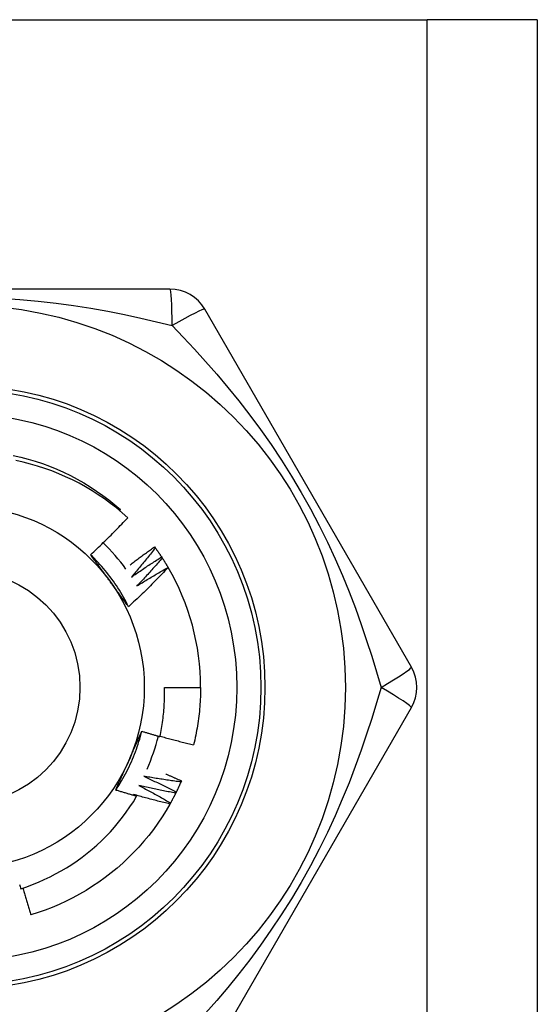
# Model space of a CAD drawing. Header units: inches. Extents: x 4 to 114, y 7 to 59.
# Tile 20 of 55: x 6.323 to 6.576, y 37.946 to 38.428. Entities that reach past the tile are written whole.
import ezdxf

# ---------------------------------------------------------------- set-up
doc = ezdxf.new("R2010")
doc.units = ezdxf.units.IN
doc.header["$MEASUREMENT"] = 0
doc.layers.add('Visible Edges(ANSI)', color=7, linetype='Continuous', lineweight=25)
doc.layers.add('Visible Tangent Edges(ANSI)', color=7, linetype='Continuous', lineweight=25)

msp = doc.modelspace()

# ---------------------------------------------------------------- linework, layer by layer
at = {"layer": 'Visible Edges(ANSI)'}
for p, q in [((6.067893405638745, 38.42783002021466), (6.522193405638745, 38.42783002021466)), ((6.576043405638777, 38.42783002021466), (6.522193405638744, 38.42783002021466)), ((6.576043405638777, 38.42783002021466), (6.576043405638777, 28.91601899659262)), ((6.396193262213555, 38.29594025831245), (6.193893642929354, 38.29594025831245)), ((6.514391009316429, 38.1109009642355), (6.413241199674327, 38.28609756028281)), ((6.371575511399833, 38.18751126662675), (6.372018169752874, 38.18802840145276)), ((6.388639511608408, 38.16982369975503), (6.388995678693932, 38.16933627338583)), ((6.392082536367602, 38.16487301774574), (6.392412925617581, 38.16436775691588)), ((6.395263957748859, 38.15975029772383), (6.395312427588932, 38.15966746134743)), ((6.393470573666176, 38.10105836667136), (6.41118513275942, 38.10105836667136)), ((6.413241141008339, 37.91601907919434), (6.514390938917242, 38.09121566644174)), ((6.401793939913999, 38.05530658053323), (6.401554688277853, 38.05475232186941))]:
    msp.add_line(p, q, dxfattribs=at)
at = {"layer": 'Visible Edges(ANSI)', "flags": 128}
for points in [[(6.319480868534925, 38.21460004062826), (6.323104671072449, 38.2137591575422), (6.326699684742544, 38.21280263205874), (6.330262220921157, 38.21173147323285), (6.333788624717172, 38.21054677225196), (6.337275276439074, 38.20924972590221), (6.340718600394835, 38.20784169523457), (6.344115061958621, 38.20632409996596), (6.347461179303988, 38.20469851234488), (6.350753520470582, 38.20296658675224), (6.35398870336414, 38.20113010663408), (6.357163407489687, 38.19919096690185), (6.360274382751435, 38.19715114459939), (6.363318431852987, 38.19501272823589), (6.36629243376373, 38.19277792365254), (6.369193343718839, 38.19044901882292), (6.372018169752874, 38.18802840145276)], [(6.375509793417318, 38.18405965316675), (6.372769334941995, 38.18649699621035), (6.369956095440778, 38.18884345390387), (6.367072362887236, 38.19109745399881), (6.364120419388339, 38.19325740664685), (6.361102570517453, 38.1953217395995), (6.358021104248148, 38.19728887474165), (6.354878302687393, 38.19915722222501), (6.351676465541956, 38.20092520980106), (6.348417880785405, 38.20259126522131), (6.34510483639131, 38.20415379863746), (6.341739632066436, 38.205611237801), (6.33832564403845, 38.20696157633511), (6.334873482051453, 38.20820048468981), (6.331387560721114, 38.20932666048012), (6.32787065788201, 38.21033951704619), (6.324325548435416, 38.21123843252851), (6.320755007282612, 38.212022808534)], [(6.357332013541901, 38.16598155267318), (6.35811453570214, 38.16670980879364), (6.358894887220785, 38.16744027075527), (6.359673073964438, 38.1681729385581), (6.360449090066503, 38.16890780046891), (6.361222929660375, 38.16964486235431), (6.361994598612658, 38.1703841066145), (6.36276408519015, 38.17112553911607), (6.363531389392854, 38.17186914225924), (6.364296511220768, 38.1726149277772), (6.365059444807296, 38.17336287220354), (6.365820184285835, 38.17411298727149), (6.366578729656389, 38.17486525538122), (6.367335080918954, 38.17561967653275), (6.368089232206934, 38.17637624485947), (6.368841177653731, 38.17713495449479), (6.369590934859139, 38.17789581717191), (6.37033849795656, 38.17865882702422), (6.371083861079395, 38.17942397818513), (6.371827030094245, 38.18019127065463), (6.372567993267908, 38.18096069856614), (6.373306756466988, 38.18173225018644), (6.374043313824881, 38.18250593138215), (6.374777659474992, 38.18328173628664), (6.375509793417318, 38.18405965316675)], [(6.376739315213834, 38.16103939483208), (6.377227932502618, 38.16141455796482), (6.377717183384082, 38.16178892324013), (6.378207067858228, 38.16216250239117), (6.378697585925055, 38.16253528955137), (6.379188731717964, 38.16290727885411), (6.379680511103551, 38.16327847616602), (6.380172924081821, 38.16364888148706), (6.380665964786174, 38.16401848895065), (6.381159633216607, 38.1643873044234), (6.38165392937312, 38.16475532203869), (6.382148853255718, 38.16512254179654), (6.382644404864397, 38.16548896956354), (6.383140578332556, 38.16585459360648), (6.383637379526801, 38.16621942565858), (6.384134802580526, 38.16658345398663), (6.384632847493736, 38.16694668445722), (6.385131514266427, 38.16730911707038), (6.385630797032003, 38.16767074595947), (6.386130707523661, 38.16803157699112), (6.386631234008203, 38.16839160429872), (6.387132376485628, 38.16875083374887), (6.387634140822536, 38.16910925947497), (6.38813651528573, 38.16946688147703), (6.388639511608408, 38.16982369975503)], [(6.388995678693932, 38.16933627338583), (6.38852366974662, 38.16873068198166), (6.38805047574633, 38.16812597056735), (6.387576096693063, 38.16752213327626), (6.387100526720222, 38.1669191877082), (6.386623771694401, 38.16631712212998), (6.386145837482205, 38.16571594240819), (6.385666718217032, 38.16511565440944), (6.38518641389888, 38.16451625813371), (6.384704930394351, 38.16391775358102), (6.384222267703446, 38.16332014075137), (6.383738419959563, 38.16272342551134), (6.3832533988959, 38.16212760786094), (6.382767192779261, 38.16153269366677), (6.382279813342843, 38.16093867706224), (6.381791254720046, 38.16034556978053), (6.381301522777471, 38.15975336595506), (6.380810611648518, 38.15916207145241), (6.380318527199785, 38.15857169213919), (6.379825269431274, 38.15798221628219), (6.379330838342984, 38.15739366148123), (6.378835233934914, 38.15680602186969), (6.378338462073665, 38.15621929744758), (6.377840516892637, 38.1556334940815), (6.37734139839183, 38.15504861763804)], [(6.388995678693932, 38.16933627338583), (6.389128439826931, 38.1691532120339), (6.389260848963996, 38.16896989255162), (6.38939289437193, 38.16878632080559), (6.389524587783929, 38.16860249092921), (6.389655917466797, 38.16841840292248), (6.389786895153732, 38.16823405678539), (6.389917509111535, 38.16804945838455), (6.390047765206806, 38.16786460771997), (6.390177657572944, 38.16767950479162), (6.390307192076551, 38.16749414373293), (6.390436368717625, 38.16730853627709), (6.390565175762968, 38.16712267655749), (6.390693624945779, 38.16693656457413), (6.390821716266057, 38.16675020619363), (6.390949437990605, 38.16656359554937), (6.391076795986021, 38.16637673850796), (6.391203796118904, 38.16618962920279), (6.391330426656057, 38.16600227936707), (6.391456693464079, 38.1658146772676), (6.39158259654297, 38.16562683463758), (6.391708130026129, 38.1654387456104), (6.391833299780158, 38.16525041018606), (6.391958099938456, 38.16506183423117), (6.392082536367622, 38.16487301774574)], [(6.375886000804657, 38.14053212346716), (6.375297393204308, 38.14171267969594), (6.3746915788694, 38.14288452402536), (6.374068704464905, 38.14404741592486), (6.373428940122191, 38.14520112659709), (6.372772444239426, 38.1463454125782), (6.372099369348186, 38.14748003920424), (6.371409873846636, 38.14860477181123), (6.370704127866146, 38.14971936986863), (6.369982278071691, 38.15082360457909), (6.369244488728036, 38.15191722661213), (6.368490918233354, 38.15300001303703), (6.367721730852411, 38.15407171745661), (6.366937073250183, 38.15513210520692), (6.366137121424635, 38.156180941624), (6.36532201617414, 38.15721799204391), (6.364491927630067, 38.15824301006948), (6.363647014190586, 38.15925577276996), (6.362787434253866, 38.1602560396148), (6.361913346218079, 38.16124356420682), (6.361024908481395, 38.1622181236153), (6.360122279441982, 38.16317947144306), (6.359205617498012, 38.16412737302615), (6.358275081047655, 38.16506159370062), (6.357330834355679, 38.16598189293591)], [(6.366708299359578, 38.15312595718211), (6.366315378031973, 38.15366675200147), (6.365922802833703, 38.15420704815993), (6.365530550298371, 38.15474685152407), (6.365138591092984, 38.15528617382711), (6.364746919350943, 38.15582500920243), (6.364355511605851, 38.15636337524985), (6.363964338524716, 38.15690127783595), (6.363573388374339, 38.15743872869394), (6.363182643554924, 38.15797572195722), (6.362792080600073, 38.15851227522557), (6.362401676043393, 38.15904839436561), (6.362011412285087, 38.15958408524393), (6.361621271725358, 38.16011935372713), (6.361231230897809, 38.16065420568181), (6.360841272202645, 38.16118865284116), (6.360451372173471, 38.1617227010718), (6.360061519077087, 38.1622563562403), (6.359671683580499, 38.16278962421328), (6.359281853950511, 38.16332251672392), (6.358892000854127, 38.16385503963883), (6.35850211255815, 38.16438719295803), (6.358112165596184, 38.16491899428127), (6.357722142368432, 38.16545044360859), (6.357332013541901, 38.16598155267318)], [(6.37734139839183, 38.15504861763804), (6.377945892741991, 38.15547158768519), (6.378551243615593, 38.15589338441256), (6.379157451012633, 38.15631399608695), (6.379764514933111, 38.15673343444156), (6.380372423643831, 38.1571516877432), (6.38098118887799, 38.15756875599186), (6.381590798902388, 38.15798464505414), (6.382201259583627, 38.15839935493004), (6.382812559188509, 38.15881287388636), (6.383424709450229, 38.15922521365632), (6.384037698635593, 38.15963636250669), (6.384651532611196, 38.16004632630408), (6.385266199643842, 38.1604550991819), (6.385881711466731, 38.16086268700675), (6.386498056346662, 38.16126908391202), (6.387115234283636, 38.16167429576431), (6.387733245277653, 38.16207831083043), (6.388352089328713, 38.16248113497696), (6.388971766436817, 38.16288276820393), (6.389592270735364, 38.16328321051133), (6.390213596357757, 38.16368245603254), (6.390835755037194, 38.16408050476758), (6.391458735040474, 38.16447735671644), (6.392082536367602, 38.16487301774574)], [(6.392412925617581, 38.16436775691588), (6.391910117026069, 38.16378747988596), (6.391406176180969, 38.16320814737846), (6.390901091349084, 38.16262974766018), (6.390394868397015, 38.16205229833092), (6.389887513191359, 38.16147578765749), (6.389379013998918, 38.16090022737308), (6.38886938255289, 38.16032561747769), (6.388358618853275, 38.15975195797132), (6.387846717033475, 38.15917924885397), (6.387333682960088, 38.15860749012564), (6.386819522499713, 38.15803669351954), (6.386304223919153, 38.15746685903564), (6.385787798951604, 38.15689798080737), (6.385270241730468, 38.15633006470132), (6.384751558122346, 38.15576311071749), (6.384231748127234, 38.15519712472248), (6.383710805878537, 38.15463210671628), (6.38318874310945, 38.15406806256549), (6.382665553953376, 38.15350498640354), (6.382141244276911, 38.15294288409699), (6.38161580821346, 38.15238176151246), (6.381089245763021, 38.15182161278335), (6.380561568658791, 38.15126244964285), (6.380032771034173, 38.15070426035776)], [(6.392412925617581, 38.16436775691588), (6.392536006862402, 38.16417805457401), (6.392658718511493, 38.16398811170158), (6.392781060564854, 38.16379792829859), (6.392903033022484, 38.16360751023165), (6.393024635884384, 38.16341685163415), (6.393145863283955, 38.1632259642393), (6.393266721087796, 38.16303483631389), (6.393387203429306, 38.16284346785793), (6.393507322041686, 38.16265187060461), (6.393627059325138, 38.16246004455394), (6.39374642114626, 38.1622679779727), (6.393865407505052, 38.16207568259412), (6.393984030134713, 38.16188315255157), (6.394102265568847, 38.16169039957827), (6.39422013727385, 38.16149741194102), (6.394337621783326, 38.16130419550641), (6.39445474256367, 38.16111075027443), (6.394571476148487, 38.16091707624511), (6.394687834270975, 38.16072317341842), (6.394803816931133, 38.16052904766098), (6.394919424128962, 38.16033469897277), (6.395034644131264, 38.16014012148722), (6.395149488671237, 38.15994532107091), (6.395263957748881, 38.15975029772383)], [(6.395312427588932, 38.15966746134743), (6.394530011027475, 38.15884393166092), (6.393745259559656, 38.15802266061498), (6.392958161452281, 38.15720364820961), (6.392168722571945, 38.15638691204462), (6.391376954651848, 38.1555724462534), (6.390582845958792, 38.15476026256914), (6.389786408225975, 38.15395036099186), (6.388987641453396, 38.15314274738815), (6.388186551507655, 38.15233742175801), (6.387383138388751, 38.15153440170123), (6.386577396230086, 38.15073366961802), (6.38576932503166, 38.14993523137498), (6.384958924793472, 38.14913909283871), (6.38414620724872, 38.1483452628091), (6.383331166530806, 38.14755374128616), (6.382513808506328, 38.14676453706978), (6.381694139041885, 38.14597765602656), (6.380872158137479, 38.14519310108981), (6.380047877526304, 38.14441087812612), (6.379221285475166, 38.14363099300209), (6.378392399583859, 38.14285345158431), (6.377561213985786, 38.14207825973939), (6.376727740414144, 38.14130542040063), (6.375891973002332, 38.14053494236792)], [(6.380032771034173, 38.15070426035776), (6.380658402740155, 38.15109528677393), (6.381284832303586, 38.15148509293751), (6.381912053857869, 38.15187367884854), (6.382540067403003, 38.15226103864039), (6.383168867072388, 38.15264717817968), (6.383798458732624, 38.15303208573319), (6.384428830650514, 38.15341577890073), (6.385059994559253, 38.15379824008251), (6.385691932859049, 38.15417947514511), (6.386324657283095, 38.15455947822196), (6.386958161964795, 38.15493826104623), (6.387592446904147, 38.15531581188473), (6.388227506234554, 38.15569213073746), (6.388863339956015, 38.15606722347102), (6.389499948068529, 38.15644108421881), (6.390137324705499, 38.15681371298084), (6.390775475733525, 38.1571851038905), (6.391414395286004, 38.157555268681), (6.392054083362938, 38.15792419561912), (6.392694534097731, 38.15829189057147), (6.393335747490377, 38.15865834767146), (6.393977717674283, 38.15902356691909), (6.394620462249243, 38.15938755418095), (6.395263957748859, 38.15975029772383)], [(6.375891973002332, 38.14053494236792), (6.375509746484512, 38.14105514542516), (6.375127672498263, 38.14157563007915), (6.374745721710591, 38.14209641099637), (6.374363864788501, 38.14261750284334), (6.373982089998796, 38.14313892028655), (6.373600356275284, 38.1436606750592), (6.373218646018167, 38.14418278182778), (6.372836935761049, 38.14470525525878), (6.372455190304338, 38.14522811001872), (6.372073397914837, 38.14575135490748), (6.371691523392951, 38.14627501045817), (6.371309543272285, 38.14679908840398), (6.370927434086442, 38.14732360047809), (6.37054516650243, 38.14784856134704), (6.370162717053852, 38.14837398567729), (6.369780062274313, 38.14889988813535), (6.369397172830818, 38.14942628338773), (6.369014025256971, 38.1499531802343), (6.368630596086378, 38.15048059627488), (6.368246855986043, 38.15100854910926), (6.367862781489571, 38.15153704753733), (6.367478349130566, 38.1520661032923), (6.367093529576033, 38.15259573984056), (6.366708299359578, 38.15312595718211)], [(6.391268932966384, 38.07696579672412), (6.391478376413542, 38.07795496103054), (6.391677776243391, 38.07894645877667), (6.391867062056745, 38.07994007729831), (6.39204615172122, 38.08093533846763), (6.392215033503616, 38.08193213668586), (6.392373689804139, 38.08293039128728), (6.392522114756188, 38.08393002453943), (6.392660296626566, 38.08493095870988), (6.392788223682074, 38.08593311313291), (6.392905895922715, 38.08693641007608), (6.393013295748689, 38.08794077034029), (6.393110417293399, 38.08894611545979), (6.393197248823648, 38.0899523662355), (6.393273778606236, 38.09095944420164), (6.393340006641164, 38.09196727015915), (6.393395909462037, 38.09297576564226), (6.393441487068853, 38.09398485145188), (6.393476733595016, 38.09499444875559), (6.393501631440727, 38.0960044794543), (6.393516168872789, 38.09701486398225), (6.393520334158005, 38.09802552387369), (6.393514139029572, 38.09903638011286), (6.393497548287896, 38.10004735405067), (6.393470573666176, 38.10105836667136)], [(6.41118513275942, 38.10105836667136), (6.411179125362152, 38.0998767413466), (6.411161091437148, 38.09869523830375), (6.411131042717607, 38.09751397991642), (6.41108896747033, 38.09633308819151), (6.411034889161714, 38.09515268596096), (6.410968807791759, 38.09397289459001), (6.410890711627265, 38.09279383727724), (6.410800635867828, 38.09161563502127), (6.410698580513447, 38.09043841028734), (6.410584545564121, 38.08926228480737), (6.410458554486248, 38.08808738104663), (6.410320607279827, 38.08691381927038), (6.41017073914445, 38.08574172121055), (6.410008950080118, 38.08457120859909), (6.409835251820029, 38.08340240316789), (6.409649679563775, 38.08223542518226), (6.409452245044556, 38.0810703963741), (6.409242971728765, 38.07990743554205), (6.409021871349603, 38.07874666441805), (6.408788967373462, 38.07758820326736), (6.408544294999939, 38.07643217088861), (6.408287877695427, 38.07527868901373), (6.408019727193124, 38.07412787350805), (6.407739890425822, 38.07297984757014)], [(6.369649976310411, 38.05078350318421), (6.370378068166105, 38.05188352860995), (6.37109000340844, 38.05299410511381), (6.371785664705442, 38.05411497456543), (6.372464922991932, 38.05524588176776), (6.373127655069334, 38.05638656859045), (6.373773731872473, 38.05753678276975), (6.374403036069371, 38.0586962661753), (6.375015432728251, 38.05986476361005), (6.375610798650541, 38.06104201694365), (6.37618901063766, 38.06222777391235), (6.376749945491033, 38.0634217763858), (6.377293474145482, 38.06462376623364), (6.377819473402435, 38.06583349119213), (6.378327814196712, 38.06705069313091), (6.378818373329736, 38.06827511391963), (6.379291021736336, 38.06950650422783), (6.37974564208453, 38.07074460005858), (6.380182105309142, 38.07198915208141), (6.380600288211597, 38.07323989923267), (6.381000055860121, 38.07449658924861), (6.381381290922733, 38.07575896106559), (6.38174387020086, 38.07702676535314), (6.382087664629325, 38.07829974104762), (6.382412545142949, 38.07957763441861)], [(6.375967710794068, 38.06502854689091), (6.376239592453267, 38.06563922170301), (6.376511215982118, 38.06624935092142), (6.376782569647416, 38.06685895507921), (6.377053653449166, 38.06746805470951), (6.377324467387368, 38.0680766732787), (6.377594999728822, 38.06868482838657), (6.377865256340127, 38.06929254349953), (6.378135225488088, 38.06989983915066), (6.378404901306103, 38.07050673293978), (6.378674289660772, 38.07111325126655), (6.378943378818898, 38.07171940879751), (6.379212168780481, 38.07232523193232), (6.379480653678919, 38.07293073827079), (6.379748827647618, 38.07353595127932), (6.380016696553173, 38.0741408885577), (6.38028424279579, 38.07474557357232), (6.380551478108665, 38.07535002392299), (6.380818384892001, 38.0759542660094), (6.381084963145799, 38.0765583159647), (6.381351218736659, 38.07716219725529), (6.381617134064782, 38.07776592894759), (6.381882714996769, 38.07836953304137), (6.382147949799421, 38.07897303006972), (6.382412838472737, 38.07957644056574)], [(6.382412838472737, 38.07957644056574), (6.382780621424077, 38.07946322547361), (6.383148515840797, 38.0793503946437), (6.383516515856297, 38.07923795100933), (6.383884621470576, 38.07912589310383), (6.384252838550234, 38.07901422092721), (6.384621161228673, 38.07890293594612), (6.384989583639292, 38.0787920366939), (6.385358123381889, 38.07868152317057), (6.38572676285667, 38.0785713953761), (6.386095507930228, 38.07846165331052), (6.386464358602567, 38.07835229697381), (6.386833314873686, 38.07824332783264), (6.387202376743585, 38.07813474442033), (6.387571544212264, 38.07802654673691), (6.387940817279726, 38.07791873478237), (6.388310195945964, 38.07781130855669), (6.388679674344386, 38.07770426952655), (6.389049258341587, 38.07759761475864), (6.389418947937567, 38.07749134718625), (6.389788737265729, 38.07738546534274), (6.390158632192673, 38.0772799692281), (6.390528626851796, 38.07717485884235), (6.3908987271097, 38.07707013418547), (6.391268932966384, 38.07696579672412)], [(6.391311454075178, 38.07716265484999), (6.391991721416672, 38.07697365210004), (6.392672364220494, 38.07678592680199), (6.393353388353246, 38.0765994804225), (6.394034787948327, 38.07641431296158), (6.394716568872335, 38.0762304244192), (6.395398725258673, 38.07604781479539), (6.396081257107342, 38.07586648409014), (6.396764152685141, 38.07568643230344), (6.397447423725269, 38.07550766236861), (6.398131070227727, 38.07533017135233), (6.398815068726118, 38.07515396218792), (6.399499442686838, 38.07497903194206), (6.400184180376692, 38.07480538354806), (6.400869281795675, 38.07463301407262), (6.40155474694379, 38.07446192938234), (6.402240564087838, 38.07429212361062), (6.402926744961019, 38.07412359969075), (6.403613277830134, 38.07395636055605), (6.40430016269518, 38.0737904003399), (6.404987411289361, 38.07362572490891), (6.405675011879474, 38.07346233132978), (6.406362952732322, 38.07330021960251), (6.407051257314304, 38.0731393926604), (6.407739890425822, 38.07297984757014)], [(6.369655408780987, 38.05077974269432), (6.369914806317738, 38.051370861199), (6.370174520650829, 38.05196198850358), (6.37043455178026, 38.05255315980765), (6.370694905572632, 38.05314440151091), (6.370955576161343, 38.05373574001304), (6.371216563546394, 38.05432720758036), (6.371477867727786, 38.05491883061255), (6.371739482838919, 38.05551063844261), (6.372001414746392, 38.05610266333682), (6.372263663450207, 38.05669493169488), (6.372526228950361, 38.05728747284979), (6.372789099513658, 38.05788031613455), (6.373052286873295, 38.05847348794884), (6.373315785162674, 38.05906702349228), (6.373579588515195, 38.05966094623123), (6.373843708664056, 38.0602552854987), (6.374108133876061, 38.06085007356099), (6.374372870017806, 38.0614453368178), (6.374637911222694, 38.0620411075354), (6.374903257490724, 38.06263740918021), (6.375168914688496, 38.06323427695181), (6.375434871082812, 38.0638317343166), (6.375701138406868, 38.06442981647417), (6.375967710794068, 38.06502854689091)], [(6.383329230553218, 38.05754376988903), (6.384000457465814, 38.0572375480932), (6.38467110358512, 38.05692998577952), (6.385341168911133, 38.05662109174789), (6.386010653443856, 38.05631086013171), (6.386679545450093, 38.05599929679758), (6.387347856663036, 38.05568640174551), (6.388015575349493, 38.05537217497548), (6.388682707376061, 38.05505661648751), (6.389349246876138, 38.05473972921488), (6.390015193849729, 38.05442151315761), (6.39068054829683, 38.05410197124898), (6.391345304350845, 38.05378110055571), (6.392009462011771, 38.05345890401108), (6.392673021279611, 38.05313538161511), (6.393335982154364, 38.05281053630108), (6.393998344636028, 38.052484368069), (6.394660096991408, 38.05215687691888), (6.395321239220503, 38.0518280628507), (6.39598178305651, 38.05149793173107), (6.396641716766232, 38.05116647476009), (6.397301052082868, 38.05083370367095), (6.397959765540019, 38.05049961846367), (6.398617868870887, 38.05016421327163), (6.399275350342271, 38.04982748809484)], [(6.401554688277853, 38.05475232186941), (6.400793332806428, 38.05485171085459), (6.400032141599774, 38.0549525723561), (6.399271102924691, 38.05505490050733), (6.398510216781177, 38.05515869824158), (6.397749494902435, 38.05526396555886), (6.396988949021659, 38.05537070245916), (6.396228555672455, 38.05547891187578), (6.395468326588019, 38.05558859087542), (6.394708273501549, 38.05569974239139), (6.393948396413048, 38.05581236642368), (6.393188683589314, 38.055926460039), (6.392429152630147, 38.05604202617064), (6.391669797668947, 38.0561590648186), (6.390910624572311, 38.05627757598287), (6.390151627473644, 38.05639756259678), (6.389392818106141, 38.05651901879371), (6.388634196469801, 38.05664195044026), (6.387875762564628, 38.05676635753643), (6.387117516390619, 38.05689224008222), (6.386359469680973, 38.05701959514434), (6.385601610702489, 38.05714842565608), (6.38484395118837, 38.05727873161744), (6.384086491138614, 38.05741051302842), (6.383329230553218, 38.05754376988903)], [(6.394196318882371, 38.05862076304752), (6.394514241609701, 38.05848607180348), (6.394832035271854, 38.0583510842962), (6.395149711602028, 38.05821580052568), (6.395467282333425, 38.0580802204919), (6.395784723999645, 38.05794434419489), (6.396102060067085, 38.05780817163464), (6.396419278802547, 38.05767170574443), (6.396736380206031, 38.05753494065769), (6.39705335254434, 38.05739788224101), (6.397370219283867, 38.05726052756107), (6.397686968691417, 38.05712287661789), (6.39800360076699, 38.05698493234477), (6.398320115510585, 38.0568466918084), (6.398636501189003, 38.05670815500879), (6.398952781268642, 38.05656932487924), (6.399268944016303, 38.05643019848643), (6.399584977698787, 38.05629077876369), (6.399900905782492, 38.0561510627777), (6.400216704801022, 38.05601105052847), (6.400532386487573, 38.05587074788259), (6.400847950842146, 38.05573014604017), (6.401163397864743, 38.0555892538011), (6.401478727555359, 38.05544806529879), (6.401793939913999, 38.05530658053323)], [(6.380951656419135, 38.05302005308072), (6.381606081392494, 38.05267940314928), (6.382259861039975, 38.05233744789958), (6.382912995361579, 38.05199419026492), (6.383565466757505, 38.0516496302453), (6.384217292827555, 38.05130377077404), (6.384868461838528, 38.05095660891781), (6.385518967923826, 38.05060814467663), (6.386168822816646, 38.0502583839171), (6.386818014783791, 38.0499073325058), (6.38746654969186, 38.04955497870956), (6.388114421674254, 38.04920132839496), (6.388761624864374, 38.0488463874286), (6.389408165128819, 38.04849015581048), (6.390054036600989, 38.04813262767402), (6.390699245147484, 38.04777380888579), (6.391343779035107, 38.0474136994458), (6.391987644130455, 38.04705230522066), (6.39263083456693, 38.04668962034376), (6.393273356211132, 38.0463256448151), (6.393915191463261, 38.04596038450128), (6.394556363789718, 38.04559384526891), (6.395196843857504, 38.04522601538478), (6.395836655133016, 38.04485690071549), (6.396475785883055, 38.04448650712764)], [(6.39900765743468, 38.04928639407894), (6.398252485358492, 38.04942516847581), (6.397497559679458, 38.0495654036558), (6.39674285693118, 38.04970709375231), (6.39598838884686, 38.04985024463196), (6.395234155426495, 38.04999485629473), (6.394480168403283, 38.05014092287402), (6.393726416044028, 38.05028845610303), (6.392972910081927, 38.05043744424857), (6.392219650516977, 38.05058789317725), (6.391466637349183, 38.05073980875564), (6.390713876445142, 38.05089317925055), (6.389961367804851, 38.05104801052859), (6.389209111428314, 38.05120430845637), (6.38845710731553, 38.05136206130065), (6.387705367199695, 38.05152128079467), (6.386953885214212, 38.05168196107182), (6.38620266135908, 38.05184410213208), (6.385451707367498, 38.05200770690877), (6.384701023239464, 38.05217277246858), (6.383950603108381, 38.05233930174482), (6.383200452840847, 38.05250729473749), (6.382450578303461, 38.05267675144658), (6.381700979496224, 38.05284767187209), (6.380951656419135, 38.05302005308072)], [(6.401554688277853, 38.05475232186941), (6.401464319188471, 38.05454502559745), (6.401373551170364, 38.05433790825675), (6.401282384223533, 38.05413096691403), (6.401190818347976, 38.05392420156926), (6.401098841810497, 38.05371761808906), (6.401006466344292, 38.05351121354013), (6.400913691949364, 38.05330498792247), (6.400820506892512, 38.05309894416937), (6.400726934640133, 38.05289307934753), (6.400632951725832, 38.05268739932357), (6.400538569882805, 38.05248190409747), (6.400443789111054, 38.05227659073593), (6.400348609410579, 38.05207146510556), (6.400253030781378, 38.05186652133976), (6.400157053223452, 38.05166176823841), (6.400060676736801, 38.05145719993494), (6.399963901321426, 38.05125281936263), (6.399866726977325, 38.05104862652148), (6.3997691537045, 38.0508446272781), (6.399671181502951, 38.05064081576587), (6.399572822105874, 38.05043719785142), (6.399474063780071, 38.05023376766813), (6.399374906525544, 38.05003053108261), (6.399275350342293, 38.04982748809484)], [(6.323116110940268, 38.00249932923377), (6.326051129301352, 38.00348226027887), (6.328958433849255, 38.00455480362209), (6.331834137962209, 38.00571590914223), (6.334670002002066, 38.00696227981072), (6.337463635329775, 38.00829260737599), (6.340213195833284, 38.00970580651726), (6.342916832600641, 38.01120077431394), (6.345572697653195, 38.01277641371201), (6.348178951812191, 38.01443162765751), (6.350733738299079, 38.01616531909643), (6.353235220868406, 38.01797639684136), (6.35568154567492, 38.01986375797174), (6.358070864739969, 38.02182631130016), (6.360401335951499, 38.02386295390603), (6.362671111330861, 38.02597259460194), (6.36487595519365, 38.02815172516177), (6.367010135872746, 38.03039464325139), (6.369072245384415, 38.03269952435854), (6.371060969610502, 38.03506460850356), (6.37297498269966, 38.03748814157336), (6.374812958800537, 38.03996835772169), (6.376573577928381, 38.04250351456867), (6.378255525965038, 38.04509184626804), (6.379857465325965, 38.04773159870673)], [(6.379857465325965, 38.04773159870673), (6.379430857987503, 38.04785306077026), (6.379004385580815, 38.0479750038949), (6.378578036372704, 38.04809742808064), (6.378151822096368, 38.0482203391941), (6.377725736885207, 38.04834372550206), (6.377299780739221, 38.04846759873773), (6.376873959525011, 38.04859195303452), (6.376448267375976, 38.04871678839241), (6.376022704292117, 38.048842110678), (6.375597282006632, 38.04896790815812), (6.375171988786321, 38.04909419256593), (6.374746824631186, 38.04922095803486), (6.374321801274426, 38.0493482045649), (6.373896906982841, 38.04947593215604), (6.37347214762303, 38.0496041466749), (6.373047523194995, 38.04973283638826), (6.372623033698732, 38.04986201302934), (6.372198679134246, 38.04999167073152), (6.371774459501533, 38.05012180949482), (6.371350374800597, 38.05025242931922), (6.370926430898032, 38.05038353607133), (6.370502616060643, 38.05051512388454), (6.370078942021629, 38.05064719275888), (6.369655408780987, 38.05077974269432)], [(6.378342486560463, 38.04862583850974), (6.378405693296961, 38.04858872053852), (6.37846888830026, 38.04855159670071), (6.378532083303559, 38.04851445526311), (6.378595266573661, 38.04847730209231), (6.378658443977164, 38.0484401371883), (6.378721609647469, 38.04840295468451), (6.378784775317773, 38.04836576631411), (6.37884792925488, 38.04832856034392), (6.378911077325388, 38.04829134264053), (6.378974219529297, 38.04825411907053), (6.379037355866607, 38.04821687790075), (6.37910048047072, 38.04817961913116), (6.379163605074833, 38.04814235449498), (6.379226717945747, 38.0481050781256), (6.379289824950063, 38.04806778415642), (6.37935292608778, 38.04803047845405), (6.379416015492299, 38.04799316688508), (6.37947909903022, 38.04795583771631), (6.379542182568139, 38.04791849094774), (6.379605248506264, 38.04788113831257), (6.379668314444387, 38.04784377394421), (6.37973137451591, 38.04780639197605), (6.379794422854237, 38.04776900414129), (6.379857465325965, 38.04773159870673)], [(6.396180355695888, 38.04396003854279), (6.39543340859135, 38.04413781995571), (6.394686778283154, 38.04431705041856), (6.393940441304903, 38.04449771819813), (6.393194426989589, 38.04467983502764), (6.392448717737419, 38.04486340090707), (6.391703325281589, 38.04504840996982), (6.390958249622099, 38.04523486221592), (6.39021349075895, 38.04542276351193), (6.389469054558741, 38.04561210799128), (6.388724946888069, 38.04580289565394), (6.387981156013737, 38.04599513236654), (6.387237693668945, 38.04618881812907), (6.386494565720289, 38.04638394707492), (6.38575176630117, 38.04658051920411), (6.385009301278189, 38.04677854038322), (6.384267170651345, 38.04697801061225), (6.383525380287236, 38.04717892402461), (6.382783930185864, 38.0473812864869), (6.382042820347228, 38.04758509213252), (6.381302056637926, 38.04779034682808), (6.380561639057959, 38.04799705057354), (6.379821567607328, 38.04820519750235), (6.379081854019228, 38.04841479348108), (6.378342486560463, 38.04862583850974)], [(6.39900765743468, 38.04928639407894), (6.3989066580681, 38.04908407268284), (6.398805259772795, 38.04888194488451), (6.398703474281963, 38.04868001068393), (6.398601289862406, 38.04847828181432), (6.398498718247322, 38.04827674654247), (6.398395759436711, 38.04807541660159), (6.398292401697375, 38.04787428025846), (6.398188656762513, 38.04767335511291), (6.398084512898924, 38.0474726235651), (6.397979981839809, 38.04727209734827), (6.397875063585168, 38.04707177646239), (6.397769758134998, 38.04687166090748), (6.397664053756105, 38.04667175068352), (6.397557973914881, 38.04647204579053), (6.397451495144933, 38.0462725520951), (6.397344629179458, 38.04607325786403), (6.397237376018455, 38.04587418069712), (6.397129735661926, 38.04567530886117), (6.397021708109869, 38.04547664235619), (6.396913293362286, 38.04527819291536), (6.396804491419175, 38.04507995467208), (6.396695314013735, 38.04488192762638), (6.39658573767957, 38.04468411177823), (6.396475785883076, 38.04448650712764)], [(6.399275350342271, 38.04982748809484), (6.399264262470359, 38.04980491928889), (6.399253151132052, 38.04978234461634), (6.399242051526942, 38.04975977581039), (6.399230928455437, 38.04973721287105), (6.399219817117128, 38.04971464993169), (6.399208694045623, 38.04969208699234), (6.399197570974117, 38.04966952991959), (6.399186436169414, 38.04964697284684), (6.399175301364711, 38.04962441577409), (6.39916415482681, 38.04960186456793), (6.399153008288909, 38.04957931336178), (6.399141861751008, 38.04955676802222), (6.39913070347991, 38.04953422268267), (6.399119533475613, 38.04951168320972), (6.399108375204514, 38.04948914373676), (6.399097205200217, 38.0494666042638), (6.399086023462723, 38.04944407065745), (6.399074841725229, 38.04942153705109), (6.399063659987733, 38.04939900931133), (6.399052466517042, 38.04937648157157), (6.39904127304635, 38.04935395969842), (6.39903006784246, 38.04933143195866), (6.39901886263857, 38.0493089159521), (6.39900765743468, 38.04928639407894)], [(6.396180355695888, 38.04396003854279), (6.394299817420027, 38.04075026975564), (6.392317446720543, 38.03760237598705), (6.390235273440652, 38.03451958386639), (6.388055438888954, 38.03150505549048), (6.385780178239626, 38.02856188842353), (6.383411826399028, 38.02569309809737), (6.380952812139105, 38.02290162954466), (6.378405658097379, 38.02019034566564), (6.375772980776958, 38.0175620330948), (6.373057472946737, 38.01501937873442), (6.370261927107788, 38.01256499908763), (6.367389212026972, 38.01020141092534), (6.364442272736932, 38.00793103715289), (6.361424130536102, 38.00575621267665), (6.358337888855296, 38.00367915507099), (6.355186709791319, 38.00170201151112), (6.351973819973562, 37.99982680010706), (6.348702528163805, 37.99805545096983), (6.345376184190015, 37.99638978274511), (6.341998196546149, 37.99483148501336), (6.338572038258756, 37.99338218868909), (6.335101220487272, 37.99204334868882), (6.331589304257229, 37.99081636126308), (6.328039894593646, 37.98970248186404)], [(6.396475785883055, 38.04448650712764), (6.396463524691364, 38.04446454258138), (6.396451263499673, 38.04444257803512), (6.396439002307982, 38.04442061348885), (6.396426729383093, 38.04439865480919), (6.396414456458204, 38.04437670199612), (6.396402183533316, 38.04435474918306), (6.396389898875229, 38.04433279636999), (6.396377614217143, 38.04431084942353), (6.396365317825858, 38.04428890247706), (6.396353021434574, 38.04426696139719), (6.39634071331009, 38.04424502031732), (6.396328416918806, 38.04422307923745), (6.396316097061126, 38.04420114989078), (6.396303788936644, 38.04417921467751), (6.396291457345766, 38.04415728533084), (6.396279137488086, 38.04413535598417), (6.396266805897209, 38.0441134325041), (6.39625447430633, 38.04409151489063), (6.396242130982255, 38.04406959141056), (6.39622978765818, 38.04404767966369), (6.396217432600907, 38.04402576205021), (6.396205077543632, 38.04400385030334), (6.396192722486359, 38.04398194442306), (6.396180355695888, 38.04396003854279)], [(6.322589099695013, 38.00451735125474), (6.322719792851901, 38.00401255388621), (6.322851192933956, 38.00350795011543), (6.322983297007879, 38.00300353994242), (6.323116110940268, 38.00249932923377)], [(6.324159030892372, 38.00283730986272), (6.324311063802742, 38.00228750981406), (6.324463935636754, 38.00173792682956), (6.324617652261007, 38.00118855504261), (6.324772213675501, 38.00063939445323), (6.324927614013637, 38.0000904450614), (6.325083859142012, 37.99954173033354), (6.325240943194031, 37.99899321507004), (6.325398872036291, 37.99844492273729), (6.325557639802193, 37.9978968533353), (6.325717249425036, 37.99734899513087), (6.32587769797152, 37.9968013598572), (6.326038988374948, 37.99625394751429), (6.326201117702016, 37.99570675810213), (6.326364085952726, 37.99515979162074), (6.326527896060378, 37.9946130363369), (6.326692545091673, 37.99406651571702), (6.326858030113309, 37.9935202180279), (6.327024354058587, 37.99297414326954), (6.327191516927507, 37.99242830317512), (6.327359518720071, 37.99188267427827), (6.327528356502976, 37.99133728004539), (6.327698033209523, 37.99079212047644), (6.327868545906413, 37.99024718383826), (6.328039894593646, 37.98970248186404)]]:
    msp.add_lwpolyline(points, dxfattribs=at)
at = {"layer": 'Visible Edges(ANSI)'}
for centre, radius in [((6.295043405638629, 38.10105836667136), 0.187007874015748), ((6.295043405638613, 38.10105836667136), 0.1338582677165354), ((6.295043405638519, 38.10105836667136), 0.0885826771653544)]:
    msp.add_circle(centre, radius, dxfattribs=at)
for centre, radius, start, end in [((6.396193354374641, 38.27625521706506), 0.0196850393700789, 30.00000000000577, 90), ((6.295043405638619, 38.10105836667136), 0.0984251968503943, 36.01810377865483, 45.95689622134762), ((6.295043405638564, 38.10105836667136), 0.1161417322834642, 0, 30.30707566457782), ((6.497343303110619, 38.10105836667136), 0.0196850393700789, 330.0000000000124, 30.00000000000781), ((6.295043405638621, 38.10105836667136), 0.0984251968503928, 336.0181037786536, 345.9568962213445)]:
    msp.add_arc(centre, radius, start, end, dxfattribs=at)
at = {"layer": 'Visible Tangent Edges(ANSI)'}
msp.add_line((6.522193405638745, 28.91601899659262), (6.522193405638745, 38.42783002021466), dxfattribs=at)
at = {"layer": 'Visible Tangent Edges(ANSI)', "flags": 128}
for points in [[(6.313597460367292, 38.29151626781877), (6.322683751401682, 38.29092505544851), (6.331620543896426, 38.29012182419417), (6.340398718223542, 38.2891228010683), (6.349012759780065, 38.28794596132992), (6.357464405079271, 38.28660898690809), (6.365755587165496, 38.2851295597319), (6.373888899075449, 38.28352520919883), (6.381863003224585, 38.28181449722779), (6.389667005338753, 38.28001840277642), (6.397289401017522, 38.27815802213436)], [(6.397293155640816, 38.27815618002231), (6.402710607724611, 38.27249074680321), (6.408164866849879, 38.26663390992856), (6.41363651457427, 38.26057983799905), (6.419104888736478, 38.25432402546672), (6.424543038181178, 38.24786903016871), (6.429934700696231, 38.24120685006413), (6.435265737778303, 38.23432732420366), (6.440522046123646, 38.22722026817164), (6.445689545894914, 38.21987518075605), (6.450750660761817, 38.2122867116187), (6.455673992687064, 38.20448266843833), (6.460425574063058, 38.19649781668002), (6.464964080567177, 38.18839012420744), (6.469259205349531, 38.18022397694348), (6.473298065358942, 38.17204303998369), (6.477077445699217, 38.16388718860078), (6.480600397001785, 38.15578620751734), (6.483886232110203, 38.14774126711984), (6.486951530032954, 38.13975919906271), (6.489812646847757, 38.13184737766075), (6.492486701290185, 38.12401054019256), (6.494991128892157, 38.11625257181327), (6.497338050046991, 38.10859497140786), (6.499539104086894, 38.1010606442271)], [(6.499539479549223, 38.10105639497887), (6.497341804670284, 38.09353202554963), (6.494996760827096, 38.08588008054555), (6.492489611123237, 38.07811445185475), (6.48980609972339, 38.07025080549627), (6.48693498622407, 38.06231372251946), (6.483861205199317, 38.05431331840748), (6.480568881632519, 38.04625674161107), (6.477042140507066, 38.03815112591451), (6.473264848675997, 38.03000338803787), (6.469223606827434, 38.0218261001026), (6.464926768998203, 38.01366034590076), (6.460387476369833, 38.00555293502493), (6.455635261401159, 37.99756861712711), (6.450710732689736, 37.98976586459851), (6.445645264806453, 37.98217764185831), (6.440471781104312, 37.97482667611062), (6.435217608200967, 37.96772521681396), (6.429893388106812, 37.96085713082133), (6.424513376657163, 37.95421147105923), (6.419092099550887, 37.94777775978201), (6.413642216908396, 37.94154353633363)]]:
    msp.add_lwpolyline(points, dxfattribs=at)
at = {"layer": 'Visible Tangent Edges(ANSI)'}
for centre, radius in [((6.295043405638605, 38.10105836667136), 0.1476377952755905), ((6.295043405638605, 38.10105836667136), 0.1456692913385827), ((6.2950434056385, 38.10105836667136), 0.0570866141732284)]:
    msp.add_circle(centre, radius, dxfattribs=at)
for centre, major_axis, ratio, start_param, end_param in [((6.396193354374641, 38.27625521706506), (0, 0.0196850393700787), 0.0560536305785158, 4.809173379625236, 6.28318530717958), ((6.396193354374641, 38.27625521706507), (0.017047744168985, 0.0098425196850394), 0.0560536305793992, 0, 1.474011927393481), ((6.497343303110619, 38.10105836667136), (0.0170477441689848, 0.0098425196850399), 0.0560536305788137, 4.809173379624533, 6.283185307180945), ((6.49734330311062, 38.10105836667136), (0.0170477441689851, -0.0098425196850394), 0.0560536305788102, 0, 1.474011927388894)]:
    msp.add_ellipse(centre, major_axis=major_axis, ratio=ratio, start_param=start_param, end_param=end_param, dxfattribs=at)

doc.saveas('drawing.dxf')
